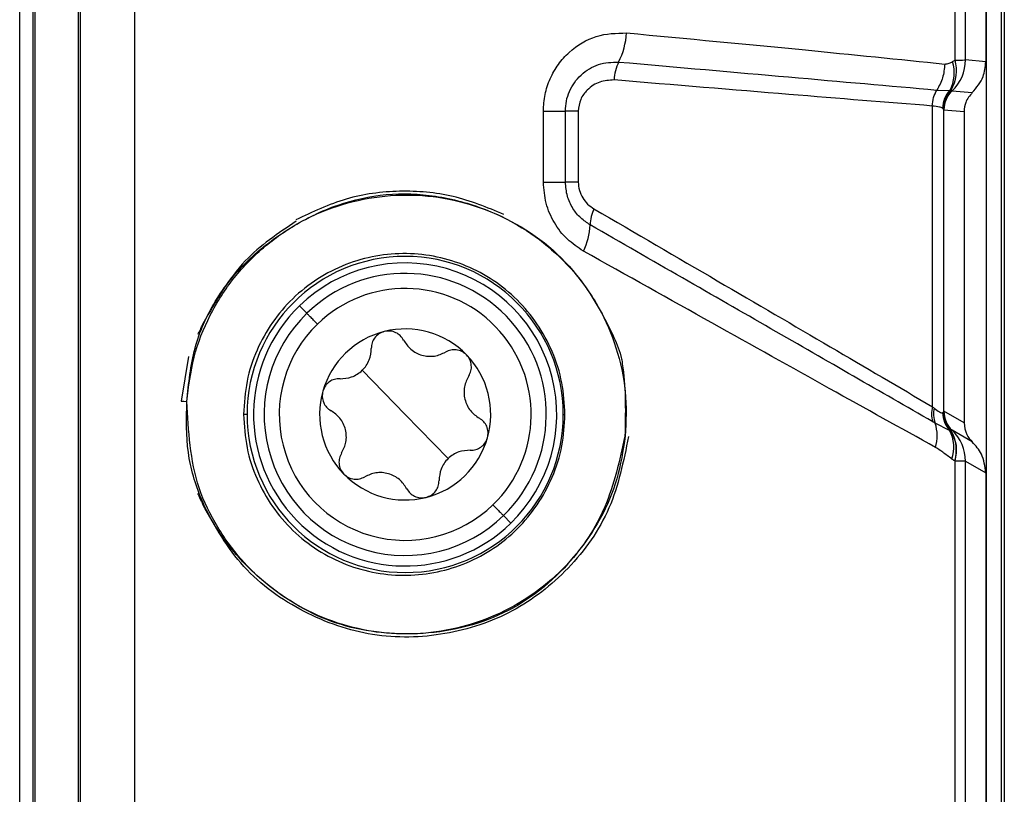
# Model space of a CAD drawing. Header units: inches. Extents: x 0.4 to 16.8, y 0 to 10.8.
# Tile 30 of 102: x 7.3754 to 7.4873, y 6.3355 to 6.4236. Entities that reach past the tile are written whole.
import ezdxf

# ---------------------------------------------------------------- set-up
doc = ezdxf.new("R2010")
doc.units = ezdxf.units.IN
doc.header["$MEASUREMENT"] = 0

msp = doc.modelspace()

# ---------------------------------------------------------------- linework, layer by layer
at = {"color": 7, "linetype": 'Continuous'}
for p, q in [((7.487319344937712, 6.798416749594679), (7.487319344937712, 6.116475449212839)), ((7.486977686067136, 6.797086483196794), (7.486977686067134, 6.117805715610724)), ((7.485259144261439, 6.718191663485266), (7.485259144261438, 6.196700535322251)), ((7.376960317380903, 6.262273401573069), (7.376960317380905, 6.652618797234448)), ((7.377217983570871, 6.262015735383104), (7.377217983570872, 6.652876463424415)), ((7.382138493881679, 6.262015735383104), (7.38213849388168, 6.652876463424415)), ((7.382317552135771, 6.652876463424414), (7.38231755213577, 6.262015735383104)), ((7.375446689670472, 6.263794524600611), (7.375446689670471, 6.65109767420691)), ((7.388488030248, 6.607294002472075), (7.388488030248, 6.307598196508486)), ((7.481723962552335, 6.418979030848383), (7.481723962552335, 6.495913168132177)), ((7.482912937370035, 6.418994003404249), (7.482912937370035, 6.495898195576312)), ((7.485207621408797, 6.496098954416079), (7.485207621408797, 6.418793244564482)), ((7.485207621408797, 6.418793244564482), (7.482912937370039, 6.418994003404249)), ((7.479668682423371, 6.415574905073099), (7.481132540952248, 6.415534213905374)), ((7.481268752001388, 6.415578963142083), (7.481380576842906, 6.415495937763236)), ((7.481380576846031, 6.415495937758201), (7.481390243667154, 6.415487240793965)), ((7.481390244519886, 6.415487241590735), (7.483685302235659, 6.415286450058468)), ((7.479158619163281, 6.379583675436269), (7.479145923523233, 6.413759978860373)), ((7.43494624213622, 6.405113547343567), (7.43494624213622, 6.413173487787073)), ((7.43494624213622, 6.413173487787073), (7.437450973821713, 6.413173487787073)), ((7.437450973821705, 6.405113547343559), (7.437450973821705, 6.413173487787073)), ((7.438907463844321, 6.413173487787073), (7.437450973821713, 6.413173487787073)), ((7.43890746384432, 6.413173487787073), (7.43890746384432, 6.40511354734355)), ((7.480439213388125, 6.379047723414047), (7.480439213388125, 6.413343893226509)), ((7.480453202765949, 6.413329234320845), (7.480439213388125, 6.413343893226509)), ((7.480453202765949, 6.413329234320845), (7.482748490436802, 6.413128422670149)), ((7.482748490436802, 6.413128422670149), (7.482748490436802, 6.377738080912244)), ((7.43494624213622, 6.405113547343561), (7.437450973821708, 6.405113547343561)), ((7.438907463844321, 6.40511354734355), (7.437450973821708, 6.40511354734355)), ((7.408080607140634, 6.390204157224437), (7.407246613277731, 6.391063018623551)), ((7.394612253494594, 6.385298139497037), (7.393782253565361, 6.380222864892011)), ((7.41924590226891, 6.378705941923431), (7.414368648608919, 6.38372862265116)), ((7.482748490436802, 6.377738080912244), (7.480457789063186, 6.379060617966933)), ((7.401283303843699, 6.378705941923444), (7.400889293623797, 6.378705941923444)), ((7.419245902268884, 6.378705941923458), (7.424123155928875, 6.373683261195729)), ((7.437208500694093, 6.378705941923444), (7.437397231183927, 6.378705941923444)), ((7.481110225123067, 6.37688955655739), (7.479462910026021, 6.377726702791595)), ((7.481379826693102, 6.376896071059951), (7.481288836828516, 6.376828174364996)), ((7.483685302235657, 6.375579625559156), (7.48139308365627, 6.376903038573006)), ((7.481723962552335, 6.37341413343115), (7.481688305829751, 6.373434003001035)), ((7.481723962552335, 6.310788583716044), (7.481723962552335, 6.37341413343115)), ((7.482912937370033, 6.310802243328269), (7.482912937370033, 6.373396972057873)), ((7.482912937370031, 6.373396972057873), (7.485207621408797, 6.372072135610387)), ((7.485207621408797, 6.372072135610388), (7.485207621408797, 6.309477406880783)), ((7.43041119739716, 6.367207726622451), (7.431245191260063, 6.366348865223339))]:
    msp.add_line(p, q, dxfattribs=at)
at = {"color": 7, "linetype": 'Continuous', "flags": 128}
msp.add_lwpolyline([(7.39378241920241, 6.380222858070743), (7.394111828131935, 6.380204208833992), (7.394441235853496, 6.380185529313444)], dxfattribs=at)
at = {"color": 7, "linetype": 'Continuous'}
for centre, radius, start, end in [((7.436004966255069, 6.422558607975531), 0.008404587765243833, 333.1105447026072, 356.6553604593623), ((7.448211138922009, 6.416470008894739), 0.005236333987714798, 154.0974299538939, 177.2631338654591), ((7.47745518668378, 6.417532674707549), 0.004185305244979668, 331.4780998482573, 17.89394452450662), ((7.477546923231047, 6.417807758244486), 0.00433814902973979, 329.0849666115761, 15.66388779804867), ((7.478112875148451, 6.418994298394), 0.004800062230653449, 313.0609861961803, 359.9964788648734), ((7.483345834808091, 6.413448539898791), 0.003041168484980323, 136.7003923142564, 178.7848804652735), ((7.483364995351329, 6.41339144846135), 0.003029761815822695, 133.7794196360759, 178.2000339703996), ((7.483389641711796, 6.413335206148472), 0.002950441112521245, 132.9169162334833, 179.8313019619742), ((7.48340708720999, 6.413329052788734), 0.00295388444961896, 133.0609861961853, 179.9964788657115), ((7.44452186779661, 6.400186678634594), 0.004264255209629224, 153.6870805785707, 179.2036732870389), ((7.433221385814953, 6.400456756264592), 0.007039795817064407, 333.0901076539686, 358.2839724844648), ((7.419245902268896, 6.378705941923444), 0.01796259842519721, 0, 180), ((7.419245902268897, 6.378705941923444), 0.0172244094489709, 314.1584027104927, 134.1584027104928), ((7.419245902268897, 6.378705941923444), 0.01602725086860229, 314.1584027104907, 134.1584027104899), ((7.419245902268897, 6.378705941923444), 0.01431136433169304, 314.1584027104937, 134.1584027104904), ((7.419245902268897, 6.378705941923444), 0.0172244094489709, 134.1584027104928, 314.1584027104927), ((7.419245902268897, 6.378705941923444), 0.01602725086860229, 134.1584027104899, 314.1584027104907), ((7.419245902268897, 6.378705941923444), 0.01431136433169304, 134.1584027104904, 314.1584027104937), ((7.419245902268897, 6.378705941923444), 0.009719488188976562, 104.1584027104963, 164.1584027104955), ((7.419245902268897, 6.378705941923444), 0.009719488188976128, 44.15840271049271, 104.1584027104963), ((7.419245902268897, 6.378705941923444), 0.009719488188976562, 344.1584027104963, 44.15840271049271), ((7.419245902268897, 6.378705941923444), 0.009719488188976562, 164.1584027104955, 224.1584027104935), ((7.481947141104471, 6.378769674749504), 0.002904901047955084, 163.7268870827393, 197.7876701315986), ((7.482216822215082, 6.378789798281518), 0.002951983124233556, 167.4463850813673, 201.1081343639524), ((7.483389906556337, 6.379056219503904), 0.0029507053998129, 180.1649743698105, 227.0609392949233), ((7.483408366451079, 6.379058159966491), 0.002950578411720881, 179.9522693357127, 226.9204759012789), ((7.419245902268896, 6.378705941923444), 0.01796259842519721, 180, 0), ((7.48334259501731, 6.378938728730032), 0.003030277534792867, 180.8649288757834, 222.5499346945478), ((7.483367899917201, 6.379000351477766), 0.003020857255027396, 181.5347776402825, 225.9339062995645), ((7.483370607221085, 6.3790086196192), 0.003014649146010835, 181.511076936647, 226.3262203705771), ((7.474984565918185, 6.376265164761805), 0.004710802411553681, 343.8714825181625, 18.07444546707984), ((7.477529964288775, 6.374980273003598), 0.004057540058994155, 340.6219768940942, 28.0701334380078), ((7.477631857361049, 6.374654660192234), 0.004236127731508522, 343.2525284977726, 30.8947073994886), ((7.477680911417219, 6.37463358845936), 0.004222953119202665, 343.2157691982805, 31.3108153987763), ((7.478118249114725, 6.373400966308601), 0.004794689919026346, 359.9522693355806, 46.92047590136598), ((7.419245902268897, 6.378705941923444), 0.009719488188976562, 284.158402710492, 344.1584027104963), ((7.419245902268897, 6.378705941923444), 0.009719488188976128, 224.1584027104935, 284.158402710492)]:
    msp.add_arc(centre, radius, start, end, dxfattribs=at)
for points, knots in [([(7.43494624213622, 6.413173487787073), (7.434983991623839, 6.413809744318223), (7.435059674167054, 6.41508535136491), (7.435677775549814, 6.416894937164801), (7.436610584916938, 6.418532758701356), (7.438266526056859, 6.420361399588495), (7.440925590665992, 6.421976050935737), (7.443235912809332, 6.422037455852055), (7.444395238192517, 6.422068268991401)], [0, 0, 0, 0, 0.1229799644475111, 0.2465579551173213, 0.3699413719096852, 0.4953780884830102, 0.7467794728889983, 0.9999999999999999, 0.9999999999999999, 0.9999999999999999, 0.9999999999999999]), ([(7.444395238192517, 6.422068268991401), (7.451269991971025, 6.421422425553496), (7.464547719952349, 6.420175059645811), (7.475353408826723, 6.419061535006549), (7.480564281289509, 6.418524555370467)], [0, 0, 0, 0, 0.5177658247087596, 1, 1, 1, 1]), ([(7.437450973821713, 6.413173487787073), (7.437473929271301, 6.413557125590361), (7.437520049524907, 6.41432789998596), (7.437884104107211, 6.415434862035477), (7.43845201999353, 6.416447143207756), (7.43948533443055, 6.417619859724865), (7.441203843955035, 6.418680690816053), (7.442725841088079, 6.418731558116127), (7.443500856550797, 6.41875746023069)], [0, 0, 0, 0, 0.1167884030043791, 0.2346419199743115, 0.3550519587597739, 0.4782460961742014, 0.7343179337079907, 1, 1, 1, 1]), ([(7.443500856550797, 6.41875746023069), (7.45014002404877, 6.418177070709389), (7.463391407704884, 6.417018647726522), (7.474244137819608, 6.416056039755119), (7.479659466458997, 6.415575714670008)], [0, 0, 0, 0, 0.5010169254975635, 1, 1, 1, 1]), ([(7.480564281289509, 6.418524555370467), (7.480505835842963, 6.417994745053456), (7.480388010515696, 6.416926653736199), (7.47990972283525, 6.416027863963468), (7.479668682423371, 6.415574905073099)], [0, 0, 0, 0, 0.4960346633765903, 0.9999999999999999, 0.9999999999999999, 0.9999999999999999, 0.9999999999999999]), ([(7.480564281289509, 6.418524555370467), (7.480729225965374, 6.418539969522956), (7.481032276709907, 6.41856828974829), (7.481311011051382, 6.418740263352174), (7.481438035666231, 6.418818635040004)], [0, 0, 0, 0, 0.5442807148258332, 1, 1, 1, 1]), ([(7.481438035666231, 6.418818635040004), (7.481491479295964, 6.418848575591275), (7.481586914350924, 6.418902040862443), (7.481682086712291, 6.41895550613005), (7.481723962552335, 6.418979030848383)], [0, 0, 0, 0, 0.5599999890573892, 1, 1, 1, 1]), ([(7.483685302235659, 6.415286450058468), (7.484167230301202, 6.415860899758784), (7.485027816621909, 6.416886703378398), (7.485152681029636, 6.418210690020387), (7.485207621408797, 6.418793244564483)], [0, 0, 0, 0, 0.5599996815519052, 1, 1, 1, 1]), ([(7.442980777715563, 6.416720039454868), (7.44242807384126, 6.416689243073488), (7.441331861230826, 6.416628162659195), (7.439996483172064, 6.415751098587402), (7.439082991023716, 6.414550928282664), (7.43896589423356, 6.413632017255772), (7.438907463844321, 6.413173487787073)], [0, 0, 0, 0, 0.2896806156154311, 0.5745419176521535, 0.7876997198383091, 0.9999999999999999, 0.9999999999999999, 0.9999999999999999, 0.9999999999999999]), ([(7.479145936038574, 6.413759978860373), (7.473891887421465, 6.414181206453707), (7.463035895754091, 6.415051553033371), (7.449807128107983, 6.416152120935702), (7.442980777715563, 6.416720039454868)], [0, 0, 0, 0, 0.4839768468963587, 1, 1, 1, 1]), ([(7.479133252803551, 6.413760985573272), (7.479165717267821, 6.41408954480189), (7.479230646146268, 6.414746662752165), (7.479516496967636, 6.415299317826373), (7.479659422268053, 6.415575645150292)], [0, 0, 0, 0, 0.5000003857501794, 1, 1, 1, 1]), ([(7.481132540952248, 6.415534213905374), (7.481157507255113, 6.415542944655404), (7.481202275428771, 6.415558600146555), (7.481248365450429, 6.415572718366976), (7.48126875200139, 6.415578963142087)], [0, 0, 0, 0, 0.557679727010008, 1, 1, 1, 1]), ([(7.483685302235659, 6.415286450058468), (7.4833887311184, 6.41493294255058), (7.482859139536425, 6.414301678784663), (7.482782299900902, 6.413486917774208), (7.482748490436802, 6.413128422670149)], [0, 0, 0, 0, 0.5599996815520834, 1, 1, 1, 1]), ([(7.480305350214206, 6.413513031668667), (7.480200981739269, 6.413557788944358), (7.479961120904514, 6.413660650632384), (7.479440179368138, 6.413724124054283), (7.479145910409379, 6.413759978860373)], [0, 0, 0, 0, 0.4351209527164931, 1, 1, 1, 1]), ([(7.480336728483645, 6.413486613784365), (7.480331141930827, 6.41349154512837), (7.480321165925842, 6.413500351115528), (7.480310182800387, 6.413509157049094), (7.480305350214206, 6.413513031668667)], [0, 0, 0, 0, 0.5599990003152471, 1, 1, 1, 1]), ([(7.480439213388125, 6.413343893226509), (7.480429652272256, 6.413364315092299), (7.480412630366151, 6.413400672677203), (7.480359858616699, 6.413460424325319), (7.480336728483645, 6.413486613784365)], [0, 0, 0, 0, 0.5616947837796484, 1, 1, 1, 1]), ([(7.439498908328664, 6.397270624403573), (7.438859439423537, 6.397694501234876), (7.437585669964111, 6.398538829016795), (7.436128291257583, 6.40044309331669), (7.435138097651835, 6.402676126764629), (7.435010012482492, 6.40430337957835), (7.43494624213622, 6.405113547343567)], [0, 0, 0, 0, 0.2528686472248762, 0.5036935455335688, 0.752901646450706, 1, 1, 1, 1]), ([(7.440258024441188, 6.400245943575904), (7.439894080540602, 6.400489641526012), (7.439150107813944, 6.400987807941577), (7.438250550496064, 6.402110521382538), (7.437585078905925, 6.403511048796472), (7.437496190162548, 6.404573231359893), (7.437450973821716, 6.405113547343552)], [0, 0, 0, 0, 0.233629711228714, 0.4775849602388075, 0.7342554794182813, 1, 1, 1, 1]), ([(7.438907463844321, 6.40511354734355), (7.438933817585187, 6.404795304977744), (7.438986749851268, 6.404156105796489), (7.439390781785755, 6.403300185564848), (7.439960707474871, 6.402572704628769), (7.440449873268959, 6.402244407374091), (7.440699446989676, 6.402076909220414)], [0, 0, 0, 0, 0.2487744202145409, 0.4996707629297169, 0.7447306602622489, 1, 1, 1, 1]), ([(7.39444203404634, 6.380185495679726), (7.394645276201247, 6.382228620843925), (7.395040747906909, 6.386204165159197), (7.397470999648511, 6.391718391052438), (7.401260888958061, 6.396418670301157), (7.40611036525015, 6.400067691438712), (7.411478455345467, 6.402692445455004), (7.417103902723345, 6.403924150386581), (7.422846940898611, 6.403713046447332), (7.429841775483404, 6.40178853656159), (7.437543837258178, 6.397098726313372), (7.441763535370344, 6.390248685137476), (7.443549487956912, 6.386130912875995), (7.443803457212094, 6.385145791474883), (7.443880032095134, 6.384696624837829), (7.444341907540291, 6.381755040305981), (7.44427461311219, 6.378846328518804), (7.444214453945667, 6.37624602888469)], [0, 0, 0, 0, 0.07499592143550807, 0.1459282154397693, 0.2178292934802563, 0.2955428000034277, 0.369434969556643, 0.4404098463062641, 0.5123842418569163, 0.5891220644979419, 0.7224017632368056, 0.8561327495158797, 0.8882800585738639, 0.8903298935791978, 0.8938074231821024, 0.9050670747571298, 1, 1, 1, 1]), ([(7.394444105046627, 6.380180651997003), (7.394646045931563, 6.381872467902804), (7.395050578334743, 6.385261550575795), (7.396952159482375, 6.390043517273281), (7.399696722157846, 6.394358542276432), (7.403271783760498, 6.397981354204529), (7.407459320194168, 6.400821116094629), (7.413614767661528, 6.403361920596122), (7.421919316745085, 6.404152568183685), (7.431233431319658, 6.401359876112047), (7.437622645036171, 6.396289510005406), (7.441372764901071, 6.390930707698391), (7.443349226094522, 6.386320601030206), (7.444473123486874, 6.381340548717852), (7.444329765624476, 6.377927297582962), (7.44425839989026, 6.376228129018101)], [0, 0, 0, 0, 0.0625569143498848, 0.1253153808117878, 0.1878349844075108, 0.2505183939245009, 0.312842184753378, 0.3756689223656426, 0.5003662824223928, 0.6251614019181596, 0.7497611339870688, 0.8130454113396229, 0.8747042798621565, 0.937625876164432, 1, 1, 1, 1]), ([(7.430463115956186, 6.401445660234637), (7.428560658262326, 6.402225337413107), (7.424760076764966, 6.403782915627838), (7.418602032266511, 6.404276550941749), (7.412444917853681, 6.403494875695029), (7.408705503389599, 6.401714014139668), (7.406825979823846, 6.40081890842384)], [0, 0, 0, 0, 0.2494296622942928, 0.498291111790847, 0.7478285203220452, 1, 1, 1, 1]), ([(7.440699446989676, 6.402076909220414), (7.445425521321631, 6.399321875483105), (7.454768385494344, 6.39387551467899), (7.467707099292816, 6.386307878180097), (7.475356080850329, 6.381816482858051), (7.479158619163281, 6.379583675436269)], [0, 0, 0, 0, 0.3398352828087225, 0.671812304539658, 0.9999999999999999, 0.9999999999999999, 0.9999999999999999, 0.9999999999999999]), ([(7.406870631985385, 6.400673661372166), (7.404814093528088, 6.399295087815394), (7.400381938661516, 6.39632405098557), (7.397726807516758, 6.391602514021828), (7.396303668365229, 6.389071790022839)], [0, 0, 0, 0, 0.4640041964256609, 1, 1, 1, 1]), ([(7.479181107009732, 6.377882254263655), (7.473240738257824, 6.381298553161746), (7.461372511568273, 6.388123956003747), (7.447291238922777, 6.396208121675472), (7.440258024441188, 6.400245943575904)], [0, 0, 0, 0, 0.5005270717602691, 1, 1, 1, 1]), ([(7.437397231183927, 6.378705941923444), (7.437327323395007, 6.379912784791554), (7.437184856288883, 6.382372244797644), (7.435690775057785, 6.387037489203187), (7.432263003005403, 6.392071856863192), (7.426359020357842, 6.39597452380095), (7.419445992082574, 6.397434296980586), (7.412358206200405, 6.396180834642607), (7.406179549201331, 6.39225724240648), (7.402664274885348, 6.387165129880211), (7.401117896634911, 6.38248260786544), (7.400966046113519, 6.37997394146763), (7.400889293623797, 6.378705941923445)], [0, 0, 0, 0, 0.06163979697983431, 0.1256175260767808, 0.2505520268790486, 0.3754462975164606, 0.5002298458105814, 0.6249070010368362, 0.7495952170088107, 0.8718714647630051, 0.9352377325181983, 1, 1, 1, 1]), ([(7.479509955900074, 6.374956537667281), (7.475563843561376, 6.377148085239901), (7.467628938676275, 6.381554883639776), (7.454153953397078, 6.38907116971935), (7.444417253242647, 6.394518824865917), (7.439498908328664, 6.397270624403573)], [0, 0, 0, 0, 0.3286654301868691, 0.6608856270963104, 0.9999999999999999, 0.9999999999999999, 0.9999999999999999, 0.9999999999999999]), ([(7.39571183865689, 6.38782450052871), (7.395749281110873, 6.387894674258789), (7.395826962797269, 6.388040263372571), (7.395967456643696, 6.388337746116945), (7.396131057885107, 6.388686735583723), (7.396241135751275, 6.388932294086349), (7.396303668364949, 6.389071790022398)], [0, 0, 0, 0, 0.2409081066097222, 0.4998109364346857, 0.7158545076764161, 1, 1, 1, 1]), ([(7.416868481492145, 6.388130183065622), (7.416658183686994, 6.388053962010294), (7.416227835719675, 6.387897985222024), (7.415758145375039, 6.387423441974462), (7.415450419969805, 6.386844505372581), (7.415417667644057, 6.386435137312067), (7.415400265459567, 6.386217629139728)], [0, 0, 0, 0, 0.2441592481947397, 0.4996411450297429, 0.7341459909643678, 1, 1, 1, 1]), ([(7.419068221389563, 6.387142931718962), (7.418949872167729, 6.38732597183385), (7.418727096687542, 6.387670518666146), (7.418181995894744, 6.388034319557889), (7.417543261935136, 6.388229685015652), (7.417089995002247, 6.388162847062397), (7.416868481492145, 6.388130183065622)], [0, 0, 0, 0, 0.2655737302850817, 0.499904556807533, 0.7556011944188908, 1, 1, 1, 1]), ([(7.419068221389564, 6.387142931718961), (7.419310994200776, 6.386774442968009), (7.41967568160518, 6.386220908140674), (7.42046843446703, 6.385695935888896), (7.421144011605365, 6.385415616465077), (7.421867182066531, 6.385297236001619), (7.422822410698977, 6.385324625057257), (7.423426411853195, 6.385605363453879), (7.423828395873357, 6.385792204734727)], [0, 0, 0, 0, 0.2491871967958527, 0.3743229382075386, 0.4989197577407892, 0.6239897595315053, 0.7497519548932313, 1, 1, 1, 1]), ([(7.411850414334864, 6.382770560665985), (7.412290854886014, 6.382796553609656), (7.412952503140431, 6.38283560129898), (7.413803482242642, 6.383259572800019), (7.414384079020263, 6.383704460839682), (7.414848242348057, 6.384271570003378), (7.415302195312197, 6.385112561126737), (7.415361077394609, 6.385776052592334), (7.415400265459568, 6.386217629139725)], [0, 0, 0, 0, 0.2491511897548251, 0.3742853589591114, 0.498889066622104, 0.6239670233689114, 0.7497370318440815, 1, 1, 1, 1]), ([(7.426218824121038, 6.385476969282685), (7.426047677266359, 6.385620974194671), (7.425697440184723, 6.385915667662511), (7.425051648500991, 6.386085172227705), (7.424396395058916, 6.38606221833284), (7.424025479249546, 6.385885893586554), (7.423828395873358, 6.385792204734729)], [0, 0, 0, 0, 0.2441446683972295, 0.4996207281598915, 0.7341271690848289, 1, 1, 1, 1]), ([(7.426463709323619, 6.383078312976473), (7.426563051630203, 6.383272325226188), (7.426750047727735, 6.383637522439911), (7.426792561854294, 6.38429149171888), (7.426642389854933, 6.384942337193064), (7.426357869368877, 6.385301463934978), (7.426218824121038, 6.385476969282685)], [0, 0, 0, 0, 0.2655723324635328, 0.499897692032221, 0.7555998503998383, 1, 1, 1, 1]), ([(7.411850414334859, 6.382770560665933), (7.41163265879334, 6.382759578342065), (7.411222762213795, 6.382738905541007), (7.410635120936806, 6.382448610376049), (7.410146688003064, 6.381993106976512), (7.409977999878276, 6.381567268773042), (7.409895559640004, 6.381359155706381)], [0, 0, 0, 0, 0.2656493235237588, 0.5000504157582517, 0.7556676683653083, 1, 1, 1, 1]), ([(7.426463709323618, 6.383078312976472), (7.426265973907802, 6.382683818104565), (7.425968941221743, 6.382091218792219), (7.42591068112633, 6.381142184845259), (7.426005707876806, 6.380416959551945), (7.426264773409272, 6.379731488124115), (7.4267661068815, 6.37891793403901), (7.427311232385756, 6.3785352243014), (7.4276740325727, 6.37828051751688)], [0, 0, 0, 0, 0.2491889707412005, 0.374324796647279, 0.4989212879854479, 0.6239909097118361, 0.7497527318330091, 0.9999999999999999, 0.9999999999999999, 0.9999999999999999, 0.9999999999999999]), ([(7.409895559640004, 6.381359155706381), (7.409856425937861, 6.3811389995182), (7.409776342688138, 6.380688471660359), (7.409952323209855, 6.380044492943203), (7.410299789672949, 6.379488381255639), (7.410638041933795, 6.379255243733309), (7.410817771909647, 6.379131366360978)], [0, 0, 0, 0, 0.2440764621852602, 0.4994783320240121, 0.73404834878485, 1, 1, 1, 1]), ([(7.444214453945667, 6.37624602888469), (7.443606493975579, 6.373486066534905), (7.442422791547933, 6.368112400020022), (7.437546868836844, 6.360771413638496), (7.430057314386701, 6.355166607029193), (7.420400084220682, 6.353236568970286), (7.410767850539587, 6.354541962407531), (7.40360350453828, 6.358933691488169), (7.398792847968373, 6.364006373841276), (7.395897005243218, 6.368963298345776), (7.394318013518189, 6.374458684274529), (7.394400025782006, 6.378245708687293), (7.39444203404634, 6.380185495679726)], [0, 0, 0, 0, 0.1064814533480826, 0.2073201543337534, 0.3385837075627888, 0.473157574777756, 0.593677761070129, 0.7117920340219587, 0.7873383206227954, 0.857692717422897, 0.9271074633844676, 1, 1, 1, 1]), ([(7.44425839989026, 6.376228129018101), (7.443997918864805, 6.374594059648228), (7.443475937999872, 6.371319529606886), (7.440883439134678, 6.365316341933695), (7.435777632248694, 6.359089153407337), (7.427517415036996, 6.354505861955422), (7.418063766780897, 6.353187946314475), (7.408546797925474, 6.355519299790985), (7.401765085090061, 6.360475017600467), (7.397835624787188, 6.365787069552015), (7.394888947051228, 6.371803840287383), (7.394621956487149, 6.37683153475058), (7.394444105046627, 6.380180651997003)], [0, 0, 0, 0, 0.0625796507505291, 0.125404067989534, 0.2503864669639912, 0.3753004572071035, 0.5000454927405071, 0.6246900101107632, 0.7493955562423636, 0.8122400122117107, 0.8749267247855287, 1, 1, 1, 1]), ([(7.412028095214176, 6.374333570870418), (7.412225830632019, 6.374728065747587), (7.412522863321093, 6.375320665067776), (7.412581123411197, 6.376269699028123), (7.412486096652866, 6.376994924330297), (7.412227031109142, 6.37768039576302), (7.411725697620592, 6.378493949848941), (7.411180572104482, 6.37887665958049), (7.410817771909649, 6.379131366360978)], [0, 0, 0, 0, 0.2491889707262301, 0.3743247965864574, 0.4989212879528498, 0.6239909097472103, 0.7497527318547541, 1, 1, 1, 1]), ([(7.479158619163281, 6.379583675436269), (7.479192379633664, 6.379555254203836), (7.479252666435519, 6.379504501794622), (7.479310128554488, 6.379453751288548), (7.479335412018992, 6.379431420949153)], [0, 0, 0, 0, 0.559997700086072, 1, 1, 1, 1]), ([(7.479335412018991, 6.379431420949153), (7.479553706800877, 6.379267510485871), (7.479877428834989, 6.37902443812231), (7.480173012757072, 6.378874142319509), (7.480268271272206, 6.378886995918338), (7.48031266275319, 6.378892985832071)], [0, 0, 0, 0, 0.5250903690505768, 0.778687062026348, 0.9999999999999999, 0.9999999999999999, 0.9999999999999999, 0.9999999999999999]), ([(7.480357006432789, 6.378929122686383), (7.480379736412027, 6.378956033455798), (7.48042047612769, 6.379004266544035), (7.480433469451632, 6.379034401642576), (7.480439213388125, 6.379047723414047)], [0, 0, 0, 0, 0.5579317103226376, 1, 1, 1, 1]), ([(7.480439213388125, 6.379047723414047), (7.480442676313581, 6.379053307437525), (7.480448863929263, 6.379063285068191), (7.480455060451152, 6.379061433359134), (7.480457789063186, 6.379060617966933)], [0, 0, 0, 0, 0.5596542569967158, 0.9999999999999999, 0.9999999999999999, 0.9999999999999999, 0.9999999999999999]), ([(7.400889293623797, 6.378705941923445), (7.400966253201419, 6.377436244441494), (7.401118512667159, 6.374924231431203), (7.402668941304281, 6.37023610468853), (7.406193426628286, 6.365139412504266), (7.412386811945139, 6.361218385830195), (7.419486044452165, 6.359977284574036), (7.426398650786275, 6.361454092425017), (7.432287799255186, 6.365366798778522), (7.435700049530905, 6.370396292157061), (7.437186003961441, 6.375049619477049), (7.437327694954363, 6.3775022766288), (7.437397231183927, 6.378705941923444)], [0, 0, 0, 0, 0.06484880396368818, 0.1282990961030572, 0.2507349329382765, 0.3756159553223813, 0.5004959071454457, 0.6253740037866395, 0.7501524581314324, 0.8747284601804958, 0.9385217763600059, 1, 1, 1, 1]), ([(7.42859624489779, 6.376052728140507), (7.428635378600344, 6.376272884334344), (7.428715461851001, 6.376723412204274), (7.428539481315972, 6.37736739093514), (7.428192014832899, 6.377923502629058), (7.427853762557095, 6.378156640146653), (7.427674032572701, 6.378280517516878)], [0, 0, 0, 0, 0.2440764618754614, 0.4994783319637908, 0.7340483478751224, 1, 1, 1, 1]), ([(7.47946291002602, 6.377726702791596), (7.479410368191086, 6.377755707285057), (7.479316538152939, 6.377807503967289), (7.479222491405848, 6.377859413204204), (7.4791811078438, 6.377882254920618)], [0, 0, 0, 0, 0.5599681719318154, 1, 1, 1, 1]), ([(7.48031266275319, 6.378892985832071), (7.480319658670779, 6.378897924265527), (7.480332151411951, 6.378906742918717), (7.480343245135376, 6.378915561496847), (7.480348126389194, 6.378919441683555)], [0, 0, 0, 0, 0.5599986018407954, 1, 1, 1, 1]), ([(7.480348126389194, 6.378919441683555), (7.480349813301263, 6.378921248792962), (7.480352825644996, 6.378924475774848), (7.480355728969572, 6.378927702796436), (7.480357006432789, 6.378929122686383)], [0, 0, 0, 0, 0.559999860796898, 1, 1, 1, 1]), ([(7.481266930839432, 6.376829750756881), (7.481237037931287, 6.376840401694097), (7.481183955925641, 6.376859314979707), (7.481132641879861, 6.376880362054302), (7.481110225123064, 6.376889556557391)], [0, 0, 0, 0, 0.5631457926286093, 1, 1, 1, 1]), ([(7.481288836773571, 6.376828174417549), (7.481284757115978, 6.376828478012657), (7.481277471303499, 6.376829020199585), (7.481270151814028, 6.376829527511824), (7.481266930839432, 6.376829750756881)], [0, 0, 0, 0, 0.5599454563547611, 1, 1, 1, 1]), ([(7.48139308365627, 6.376903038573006), (7.481390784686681, 6.376903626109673), (7.481386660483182, 6.376904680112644), (7.481381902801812, 6.376898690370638), (7.481379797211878, 6.376896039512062)], [0, 0, 0, 0, 0.5574335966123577, 1, 1, 1, 1]), ([(7.482748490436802, 6.377738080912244), (7.48280426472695, 6.377279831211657), (7.482903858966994, 6.376461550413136), (7.483446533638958, 6.375849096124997), (7.483685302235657, 6.375579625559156)], [0, 0, 0, 0, 0.5600152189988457, 1, 1, 1, 1]), ([(7.444621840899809, 6.376194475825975), (7.44405456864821, 6.373404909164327), (7.442911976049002, 6.367786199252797), (7.438025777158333, 6.360963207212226), (7.431602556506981, 6.355963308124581), (7.423858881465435, 6.353409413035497), (7.41555943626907, 6.353189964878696), (7.407562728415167, 6.355973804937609), (7.400482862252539, 6.360971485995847), (7.397648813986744, 6.365985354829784), (7.396250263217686, 6.368459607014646)], [0, 0, 0, 0, 0.1239676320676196, 0.2496940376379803, 0.3741817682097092, 0.5003247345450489, 0.6266377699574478, 0.7500890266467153, 0.8766735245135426, 1, 1, 1, 1]), ([(7.426641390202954, 6.374641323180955), (7.426859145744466, 6.374652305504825), (7.427269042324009, 6.374672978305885), (7.427856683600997, 6.374963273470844), (7.428345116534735, 6.375418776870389), (7.428513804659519, 6.375844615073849), (7.42859624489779, 6.376052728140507)], [0, 0, 0, 0, 0.2656493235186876, 0.5000504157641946, 0.7556676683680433, 1, 1, 1, 1]), ([(7.426641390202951, 6.374641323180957), (7.426200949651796, 6.374615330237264), (7.425539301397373, 6.374576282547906), (7.424688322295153, 6.374152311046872), (7.42410772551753, 6.373707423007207), (7.423643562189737, 6.373140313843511), (7.423189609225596, 6.372299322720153), (7.423130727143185, 6.371635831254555), (7.423091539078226, 6.371194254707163)], [0, 0, 0, 0, 0.2491511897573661, 0.3742853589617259, 0.4988890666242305, 0.6239670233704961, 0.7497370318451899, 1, 1, 1, 1]), ([(7.481357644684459, 6.373633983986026), (7.481013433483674, 6.373899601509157), (7.48041026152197, 6.374365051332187), (7.479780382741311, 6.374778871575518), (7.479509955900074, 6.374956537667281)], [0, 0, 0, 0, 0.5706684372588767, 0.9999999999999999, 0.9999999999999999, 0.9999999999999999, 0.9999999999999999]), ([(7.485207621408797, 6.372072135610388), (7.485116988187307, 6.37281679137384), (7.484955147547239, 6.374146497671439), (7.484073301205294, 6.375141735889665), (7.483685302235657, 6.375579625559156)], [0, 0, 0, 0, 0.5600152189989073, 1, 1, 1, 1]), ([(7.412028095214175, 6.374333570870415), (7.411928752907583, 6.374139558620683), (7.411741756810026, 6.3737743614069), (7.411699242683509, 6.373120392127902), (7.411849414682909, 6.372469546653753), (7.412133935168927, 6.372110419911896), (7.412272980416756, 6.371934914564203)], [0, 0, 0, 0, 0.265572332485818, 0.4998976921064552, 0.7555998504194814, 1, 1, 1, 1]), ([(7.481688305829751, 6.373434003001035), (7.481626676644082, 6.373471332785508), (7.481516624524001, 6.37353799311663), (7.481406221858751, 6.373604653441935), (7.481357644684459, 6.373633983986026)], [0, 0, 0, 0, 0.5599999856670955, 0.9999999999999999, 0.9999999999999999, 0.9999999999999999, 0.9999999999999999]), ([(7.412272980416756, 6.371934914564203), (7.412444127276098, 6.371790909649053), (7.412794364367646, 6.371496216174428), (7.413440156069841, 6.371326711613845), (7.414095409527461, 6.371349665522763), (7.414466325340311, 6.371525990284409), (7.414663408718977, 6.371619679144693)], [0, 0, 0, 0, 0.2441446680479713, 0.4996207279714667, 0.7341271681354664, 1, 1, 1, 1]), ([(7.419423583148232, 6.370268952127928), (7.419180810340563, 6.370637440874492), (7.418816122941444, 6.371190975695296), (7.418023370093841, 6.371715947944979), (7.417347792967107, 6.371996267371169), (7.416624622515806, 6.372114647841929), (7.415669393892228, 6.372087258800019), (7.415065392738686, 6.371806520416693), (7.414663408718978, 6.371619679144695)], [0, 0, 0, 0, 0.2491871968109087, 0.3743229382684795, 0.4989197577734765, 0.623989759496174, 0.7497519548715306, 1, 1, 1, 1]), ([(7.421623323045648, 6.369281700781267), (7.4218336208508, 6.369357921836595), (7.422263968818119, 6.369513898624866), (7.422733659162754, 6.369988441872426), (7.423041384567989, 6.370567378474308), (7.423074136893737, 6.370976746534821), (7.423091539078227, 6.37119425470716)], [0, 0, 0, 0, 0.244159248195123, 0.4996411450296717, 0.734145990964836, 1, 1, 1, 1]), ([(7.419423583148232, 6.370268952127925), (7.419541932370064, 6.37008591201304), (7.41976470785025, 6.369741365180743), (7.420309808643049, 6.369377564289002), (7.420948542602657, 6.369182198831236), (7.421401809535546, 6.369249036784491), (7.421623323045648, 6.369281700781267)], [0, 0, 0, 0, 0.2655737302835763, 0.4999045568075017, 0.7556011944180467, 1, 1, 1, 1]), ([(7.395665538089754, 6.369707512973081), (7.395703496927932, 6.369635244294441), (7.395779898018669, 6.36948978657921), (7.395926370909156, 6.369177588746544), (7.396085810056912, 6.368828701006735), (7.39619517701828, 6.368583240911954), (7.396250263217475, 6.368459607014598)], [0, 0, 0, 0, 0.2482509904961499, 0.4996635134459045, 0.7479893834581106, 1, 1, 1, 1])]:
    msp.add_open_spline(points, degree=3, knots=knots, dxfattribs=at)
for points in [[(7.481723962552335, 6.418979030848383), (7.482051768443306, 6.418981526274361), (7.482707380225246, 6.418986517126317), (7.482844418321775, 6.418991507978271), (7.482912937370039, 6.418994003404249)], [(7.409275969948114, 6.388973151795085), (7.40912747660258, 6.389126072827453), (7.408830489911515, 6.38943191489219), (7.408448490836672, 6.389825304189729), (7.40816740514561, 6.390114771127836), (7.408109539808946, 6.390174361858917), (7.408080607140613, 6.390204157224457)], [(7.482912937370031, 6.373396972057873), (7.48284441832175, 6.373399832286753), (7.482707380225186, 6.373405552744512), (7.482051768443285, 6.373411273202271), (7.481723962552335, 6.37341413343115)], [(7.429215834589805, 6.368438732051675), (7.429364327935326, 6.368285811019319), (7.429661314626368, 6.367979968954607), (7.430043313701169, 6.367586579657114), (7.430324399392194, 6.367297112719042), (7.430382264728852, 6.367237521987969), (7.43041119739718, 6.367207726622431)]]:
    msp.add_open_spline(points, degree=3, dxfattribs=at)

doc.saveas('drawing.dxf')
